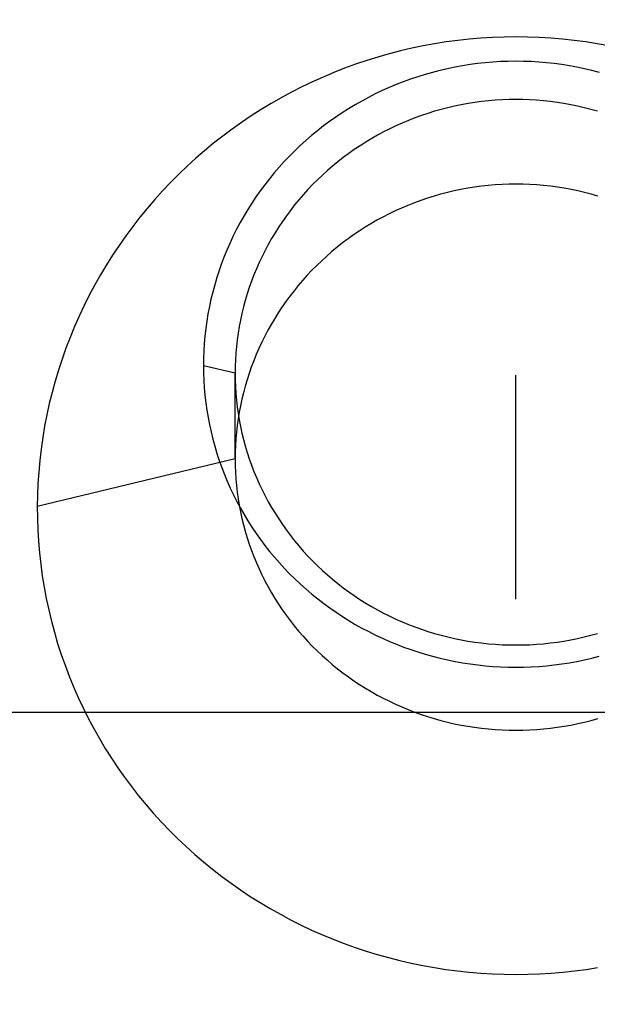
# Model space of a CAD drawing. Extents: x -5 to 5, y -2 to 2.
# Tile 20 of 59: x -0.222 to 0.036, y -1.431 to -0.991. Entities that reach past the tile are written whole.
import ezdxf

# ---------------------------------------------------------------- set-up
doc = ezdxf.new("R2010")
doc.units = 0
doc.linetypes.add('DASHDOT', pattern=[1, 0.5, -0.25, 0, -0.25])

msp = doc.modelspace()

# ---------------------------------------------------------------- linework, layer by layer
at = {"layer": 'center lines', "color": 4, "linetype": 'DASHDOT'}
msp.add_line((0, -2), (0, 2), dxfattribs=at)
at = {"layer": 'solid extract', "color": 5, "linetype": 'CONTINUOUS'}
for p, q in [((-0.041471, -1.002847, -2.871298), (-0.046583, -1.003911, -2.871516)), ((-0.036339, -1.001906, -2.871106), (-0.041471, -1.002847, -2.871298)), ((-0.031194, -1.001092, -2.87094), (-0.036339, -1.001906, -2.871106)), ((-0.026023, -1.000401, -2.870798), (-0.031194, -1.001092, -2.87094)), ((-0.020835, -0.999835, -2.870683), (-0.026023, -1.000401, -2.870798)), ((-0.015643, -0.999395, -2.870593), (-0.020835, -0.999835, -2.870683)), ((-0.010431, -0.99908, -2.870529), (-0.015643, -0.999395, -2.870593)), ((-0.005224, -0.998892, -2.87049), (-0.010431, -0.99908, -2.870529)), ((-0.000019, -0.998828, -2.870478), (-0.005224, -0.998892, -2.87049)), ((0.005192, -0.998891, -2.87049), (-0.000019, -0.998828, -2.870478)), ((0.01041, -0.999079, -2.870529), (0.005192, -0.998891, -2.87049)), ((0.015611, -0.999393, -2.870593), (0.01041, -0.999079, -2.870529)), ((0.020812, -0.999833, -2.870682), (0.015611, -0.999393, -2.870593)), ((0.025998, -1.000398, -2.870798), (0.020812, -0.999833, -2.870682)), ((0.031161, -1.001087, -2.870939), (0.025998, -1.000398, -2.870798)), ((0.036315, -1.001903, -2.871105), (0.031161, -1.001087, -2.870939)), ((0.041451, -1.002843, -2.871298), (0.036315, -1.001903, -2.871105)), ((-0.056708, -1.006404, -2.872028), (-0.061717, -1.007832, -2.872322)), ((-0.051665, -1.005097, -2.87176), (-0.056708, -1.006404, -2.872028)), ((-0.046583, -1.003911, -2.871516), (-0.051665, -1.005097, -2.87176)), ((-0.071643, -1.011055, -2.872986), (-0.076544, -1.012845, -2.873356)), ((-0.066698, -1.009383, -2.872641), (-0.071643, -1.011055, -2.872986)), ((-0.061717, -1.007832, -2.872322), (-0.066698, -1.009383, -2.872641)), ((-0.020515, -1.011189, -3.128576), (-0.023901, -1.011722, -3.128692)), ((-0.017116, -1.010738, -3.128477), (-0.020515, -1.011189, -3.128576)), ((-0.0137, -1.010367, -3.128397), (-0.017116, -1.010738, -3.128477)), ((-0.010284, -1.01008, -3.128334), (-0.0137, -1.010367, -3.128397)), ((-0.006855, -1.009874, -3.128289), (-0.010284, -1.01008, -3.128334)), ((-0.003424, -1.00975, -3.128263), (-0.006855, -1.009874, -3.128289)), ((0, -1.009709, -3.128254), (-0.003424, -1.00975, -3.128263)), ((0.003425, -1.00975, -3.128263), (0, -1.009709, -3.128254)), ((0.006851, -1.009873, -3.128289), (0.003425, -1.00975, -3.128263)), ((0.010272, -1.010079, -3.128334), (0.006851, -1.009873, -3.128289)), ((0.013689, -1.010366, -3.128397), (0.010272, -1.010079, -3.128334)), ((0.017097, -1.010735, -3.128477), (0.013689, -1.010366, -3.128397)), ((0.020502, -1.011187, -3.128575), (0.017097, -1.010735, -3.128477)), ((0.023889, -1.01172, -3.128691), (0.020502, -1.011187, -3.128575)), ((-0.081391, -1.014749, -2.87375), (-0.08619, -1.016771, -2.87417)), ((-0.076544, -1.012845, -2.873356), (-0.081391, -1.014749, -2.87375)), ((-0.040588, -1.015597, -3.129538), (-0.043862, -1.016612, -3.129761)), ((-0.037295, -1.014663, -3.129334), (-0.040588, -1.015597, -3.129538)), ((-0.033981, -1.013809, -3.129147), (-0.037295, -1.014663, -3.129334)), ((-0.03064, -1.013033, -3.128978), (-0.033981, -1.013809, -3.129147)), ((-0.027278, -1.012337, -3.128826), (-0.03064, -1.013033, -3.128978)), ((-0.023901, -1.011722, -3.128692), (-0.027278, -1.012337, -3.128826)), ((0.027264, -1.012334, -3.128825), (0.023889, -1.01172, -3.128691)), ((0.030624, -1.013029, -3.128977), (0.027264, -1.012334, -3.128825)), ((0.033959, -1.013803, -3.129146), (0.030624, -1.013029, -3.128977)), ((0.037278, -1.014659, -3.129333), (0.033959, -1.013803, -3.129146)), ((-0.090946, -1.018911, -2.874615), (-0.095652, -1.021167, -2.875085)), ((-0.08619, -1.016771, -2.87417), (-0.090946, -1.018911, -2.874615)), ((-0.05351, -1.020117, -3.13053), (-0.056661, -1.021438, -3.130821)), ((-0.050329, -1.018874, -3.130257), (-0.05351, -1.020117, -3.13053)), ((-0.047111, -1.017704, -3.13), (-0.050329, -1.018874, -3.130257)), ((-0.043862, -1.016612, -3.129761), (-0.047111, -1.017704, -3.13)), ((-0.100298, -1.023534, -2.875579), (-0.104877, -1.026007, -2.876097)), ((-0.095652, -1.021167, -2.875085), (-0.100298, -1.023534, -2.875579)), ((-0.062868, -1.024308, -3.131454), (-0.065914, -1.025853, -3.131795)), ((-0.059782, -1.022836, -3.131129), (-0.062868, -1.024308, -3.131454)), ((-0.056661, -1.021438, -3.130821), (-0.059782, -1.022836, -3.131129)), ((-0.109395, -1.028593, -2.87664), (-0.113857, -1.031292, -2.877208)), ((-0.104877, -1.026007, -2.876097), (-0.109395, -1.028593, -2.87664)), ((-0.071875, -1.029153, -3.132526), (-0.074797, -1.030913, -3.132917)), ((-0.068915, -1.027467, -3.132152), (-0.071875, -1.029153, -3.132526)), ((-0.065914, -1.025853, -3.131795), (-0.068915, -1.027467, -3.132152)), ((-0.024456, -1.029142, -3.118355), (-0.027471, -1.029765, -3.11849)), ((-0.021428, -1.02859, -3.118235), (-0.024456, -1.029142, -3.118355)), ((-0.018393, -1.028113, -3.118132), (-0.021428, -1.02859, -3.118235)), ((-0.015345, -1.027708, -3.118044), (-0.018393, -1.028113, -3.118132)), ((-0.012282, -1.027376, -3.117972), (-0.015345, -1.027708, -3.118044)), ((-0.00922, -1.027119, -3.117916), (-0.012282, -1.027376, -3.117972)), ((-0.006145, -1.026934, -3.117876), (-0.00922, -1.027119, -3.117916)), ((-0.00307, -1.026824, -3.117852), (-0.006145, -1.026934, -3.117876)), ((0, -1.026787, -3.117844), (-0.00307, -1.026824, -3.117852)), ((0.00307, -1.026824, -3.117852), (0, -1.026787, -3.117844)), ((0.006142, -1.026934, -3.117876), (0.00307, -1.026824, -3.117852)), ((0.009209, -1.027118, -3.117916), (0.006142, -1.026934, -3.117876)), ((0.012272, -1.027375, -3.117972), (0.009209, -1.027118, -3.117916)), ((0.015328, -1.027706, -3.118043), (0.012272, -1.027375, -3.117972)), ((0.018381, -1.028111, -3.118131), (0.015328, -1.027706, -3.118043)), ((0.021417, -1.028588, -3.118235), (0.018381, -1.028111, -3.118131)), ((0.024444, -1.029139, -3.118354), (0.021417, -1.028588, -3.118235)), ((0.027457, -1.029762, -3.118489), (0.024444, -1.029139, -3.118354)), ((-0.113857, -1.031292, -2.877208), (-0.118253, -1.034098, -2.8778)), ((-0.077674, -1.032742, -3.133324), (-0.080503, -1.034638, -3.133747)), ((-0.074797, -1.030913, -3.132917), (-0.077674, -1.032742, -3.133324)), ((-0.03933, -1.032972, -3.119188), (-0.042245, -1.033952, -3.119402)), ((-0.036393, -1.032063, -3.11899), (-0.03933, -1.032972, -3.119188)), ((-0.03344, -1.031226, -3.118808), (-0.036393, -1.032063, -3.11899)), ((-0.030468, -1.03046, -3.118641), (-0.03344, -1.031226, -3.118808)), ((-0.027471, -1.029765, -3.11849), (-0.030468, -1.03046, -3.118641)), ((0.030447, -1.030455, -3.11864), (0.027457, -1.029762, -3.118489)), ((0.033424, -1.031222, -3.118807), (0.030447, -1.030455, -3.11864)), ((0.036384, -1.032061, -3.118989), (0.033424, -1.031222, -3.118807)), ((-0.122576, -1.037007, -2.878416), (-0.126818, -1.040014, -2.879055)), ((-0.118253, -1.034098, -2.8778), (-0.122576, -1.037007, -2.878416)), ((-0.083277, -1.036596, -3.134184), (-0.086003, -1.038623, -3.134638)), ((-0.080503, -1.034638, -3.133747), (-0.083277, -1.036596, -3.134184)), ((-0.050813, -1.0373, -3.120134), (-0.053614, -1.038553, -3.120409)), ((-0.047986, -1.036115, -3.119874), (-0.050813, -1.0373, -3.120134)), ((-0.045132, -1.035, -3.119631), (-0.047986, -1.036115, -3.119874)), ((-0.042245, -1.033952, -3.119402), (-0.045132, -1.035, -3.119631)), ((-0.126818, -1.040014, -2.879055), (-0.130989, -1.043126, -2.879718)), ((-0.088681, -1.040717, -3.135108), (-0.091306, -1.042874, -3.135593)), ((-0.086003, -1.038623, -3.134638), (-0.088681, -1.040717, -3.135108)), ((-0.059119, -1.041259, -3.121003), (-0.061813, -1.042707, -3.121322)), ((-0.056385, -1.039874, -3.120699), (-0.059119, -1.041259, -3.121003)), ((-0.053614, -1.038553, -3.120409), (-0.056385, -1.039874, -3.120699)), ((-0.135088, -1.046343, -2.880405), (-0.139109, -1.049658, -2.881116)), ((-0.130989, -1.043126, -2.879718), (-0.135088, -1.046343, -2.880405)), ((-0.093874, -1.045092, -3.136092), (-0.096381, -1.047365, -3.136606)), ((-0.091306, -1.042874, -3.135593), (-0.093874, -1.045092, -3.136092)), ((-0.067095, -1.045799, -3.122005), (-0.069679, -1.047441, -3.122369)), ((-0.064471, -1.04422, -3.121656), (-0.067095, -1.045799, -3.122005)), ((-0.061813, -1.042707, -3.121322), (-0.064471, -1.04422, -3.121656)), ((-0.139109, -1.049658, -2.881116), (-0.143043, -1.053067, -2.881849)), ((-0.098831, -1.0497, -3.137134), (-0.101225, -1.052096, -3.137678)), ((-0.096381, -1.047365, -3.136606), (-0.098831, -1.0497, -3.137134)), ((-0.074713, -1.050901, -3.123137), (-0.077162, -1.05272, -3.123542)), ((-0.07222, -1.049142, -3.122746), (-0.074713, -1.050901, -3.123137)), ((-0.069679, -1.047441, -3.122369), (-0.07222, -1.049142, -3.122746)), ((-0.143043, -1.053067, -2.881849), (-0.146886, -1.056563, -2.882603)), ((-0.10356, -1.054549, -3.138235), (-0.105829, -1.057054, -3.138807)), ((-0.101225, -1.052096, -3.137678), (-0.10356, -1.054549, -3.138235)), ((-0.079569, -1.0546, -3.123962), (-0.081929, -1.056538, -3.124396)), ((-0.077162, -1.05272, -3.123542), (-0.079569, -1.0546, -3.123962)), ((-0.146886, -1.056563, -2.882603), (-0.150645, -1.060156, -2.883381)), ((-0.108031, -1.059607, -3.13939), (-0.110169, -1.062214, -3.139988)), ((-0.105829, -1.057054, -3.138807), (-0.108031, -1.059607, -3.13939)), ((-0.084238, -1.05853, -3.124842), (-0.086492, -1.060572, -3.125301)), ((-0.081929, -1.056538, -3.124396), (-0.084238, -1.05853, -3.124842)), ((-0.154321, -1.063843, -2.884183), (-0.157905, -1.067619, -2.885007)), ((-0.150645, -1.060156, -2.883381), (-0.154321, -1.063843, -2.884183)), ((-0.110169, -1.062214, -3.139988), (-0.112243, -1.064876, -3.140599)), ((-0.088696, -1.06267, -3.125774), (-0.090849, -1.064823, -3.12626)), ((-0.086492, -1.060572, -3.125301), (-0.088696, -1.06267, -3.125774)), ((-0.157905, -1.067619, -2.885007), (-0.161392, -1.071476, -2.885851)), ((-0.114251, -1.067586, -3.141223), (-0.116189, -1.07034, -3.141859)), ((-0.112243, -1.064876, -3.140599), (-0.114251, -1.067586, -3.141223)), ((-0.092949, -1.067027, -3.126758), (-0.094992, -1.069278, -3.127269)), ((-0.090849, -1.064823, -3.12626), (-0.092949, -1.067027, -3.126758)), ((-0.030664, -1.068324, -2.977525), (-0.033654, -1.069102, -2.97768)), ((-0.027651, -1.067616, -2.977385), (-0.030664, -1.068324, -2.977525)), ((-0.024619, -1.066982, -2.977259), (-0.027651, -1.067616, -2.977385)), ((-0.021574, -1.066421, -2.977148), (-0.024619, -1.066982, -2.977259)), ((-0.018522, -1.065935, -2.977052), (-0.021574, -1.066421, -2.977148)), ((-0.015452, -1.065523, -2.97697), (-0.018522, -1.065935, -2.977052)), ((-0.012372, -1.065185, -2.976904), (-0.015452, -1.065523, -2.97697)), ((-0.009289, -1.064922, -2.976852), (-0.012372, -1.065185, -2.976904)), ((-0.006195, -1.064734, -2.976815), (-0.009289, -1.064922, -2.976852)), ((-0.003102, -1.064621, -2.976792), (-0.006195, -1.064734, -2.976815)), ((-0.000011, -1.064584, -2.976785), (-0.003102, -1.064621, -2.976792)), ((0.003084, -1.064621, -2.976792), (-0.000011, -1.064584, -2.976785)), ((0.006182, -1.064733, -2.976814), (0.003084, -1.064621, -2.976792)), ((0.009271, -1.064921, -2.976851), (0.006182, -1.064733, -2.976814)), ((0.012359, -1.065183, -2.976903), (0.009271, -1.064921, -2.976851)), ((0.015437, -1.065521, -2.97697), (0.012359, -1.065183, -2.976903)), ((0.018502, -1.065932, -2.977051), (0.015437, -1.065521, -2.97697)), ((0.02156, -1.066419, -2.977148), (0.018502, -1.065932, -2.977051)), ((0.024608, -1.066979, -2.977259), (0.02156, -1.066419, -2.977148)), ((0.027638, -1.067613, -2.977384), (0.024608, -1.066979, -2.977259)), ((0.030646, -1.068319, -2.977524), (0.027638, -1.067613, -2.977384)), ((0.033635, -1.069097, -2.977679), (0.030646, -1.068319, -2.977524)), ((-0.161392, -1.071476, -2.885851), (-0.164776, -1.07541, -2.886716)), ((-0.118052, -1.073134, -3.142506), (-0.119846, -1.075974, -3.143166)), ((-0.116189, -1.07034, -3.141859), (-0.118052, -1.073134, -3.142506)), ((-0.096973, -1.071574, -3.127791), (-0.098898, -1.073918, -3.128326)), ((-0.094992, -1.069278, -3.127269), (-0.096973, -1.071574, -3.127791)), ((-0.045398, -1.072938, -2.978446), (-0.048265, -1.07407, -2.978673)), ((-0.042499, -1.071873, -2.978233), (-0.045398, -1.072938, -2.978446)), ((-0.039571, -1.070877, -2.978034), (-0.042499, -1.071873, -2.978233)), ((-0.036621, -1.069953, -2.977849), (-0.039571, -1.070877, -2.978034)), ((-0.033654, -1.069102, -2.97768), (-0.036621, -1.069953, -2.977849)), ((0.036608, -1.06995, -2.977849), (0.033635, -1.069097, -2.977679)), ((-0.164776, -1.07541, -2.886716), (-0.168067, -1.07943, -2.887603)), ((-0.119846, -1.075974, -3.143166), (-0.12157, -1.07886, -3.143838)), ((-0.100766, -1.076311, -3.128873), (-0.102574, -1.078749, -3.129432)), ((-0.098898, -1.073918, -3.128326), (-0.100766, -1.076311, -3.128873)), ((-0.053911, -1.076544, -2.97917), (-0.056689, -1.077883, -2.979441)), ((-0.051101, -1.075272, -2.978914), (-0.053911, -1.076544, -2.97917)), ((-0.048265, -1.07407, -2.978673), (-0.051101, -1.075272, -2.978914)), ((-0.168067, -1.07943, -2.887603), (-0.171262, -1.083534, -2.888512)), ((-0.123222, -1.081786, -3.144522), (-0.124798, -1.084748, -3.145215)), ((-0.12157, -1.07886, -3.143838), (-0.123222, -1.081786, -3.144522)), ((-0.104319, -1.081226, -3.130001), (-0.105998, -1.083739, -3.130581)), ((-0.102574, -1.078749, -3.129432), (-0.104319, -1.081226, -3.130001)), ((-0.06213, -1.080755, -2.980023), (-0.064793, -1.082288, -2.980334)), ((-0.05943, -1.079288, -2.979725), (-0.06213, -1.080755, -2.980023)), ((-0.056689, -1.077883, -2.979441), (-0.05943, -1.079288, -2.979725)), ((-0.171262, -1.083534, -2.888512), (-0.174355, -1.087713, -2.889442)), ((-0.124798, -1.084748, -3.145215), (-0.126296, -1.08774, -3.145918)), ((-0.107614, -1.086295, -3.131172), (-0.109168, -1.088892, -3.131774)), ((-0.105998, -1.083739, -3.130581), (-0.107614, -1.086295, -3.131172)), ((-0.070006, -1.085547, -2.981), (-0.072548, -1.087268, -2.981353)), ((-0.06742, -1.083886, -2.98066), (-0.070006, -1.085547, -2.981)), ((-0.064793, -1.082288, -2.980334), (-0.06742, -1.083886, -2.98066)), ((-0.174355, -1.087713, -2.889442), (-0.17734, -1.091962, -2.890391)), ((-0.127719, -1.09077, -3.146632), (-0.129067, -1.093836, -3.147357)), ((-0.126296, -1.08774, -3.145918), (-0.127719, -1.09077, -3.146632)), ((-0.109168, -1.088892, -3.131774), (-0.110657, -1.091525, -3.132386)), ((-0.075041, -1.089046, -2.981719), (-0.077489, -1.090885, -2.982099)), ((-0.072548, -1.087268, -2.981353), (-0.075041, -1.089046, -2.981719)), ((-0.17734, -1.091962, -2.890391), (-0.180215, -1.096274, -2.891358)), ((-0.129067, -1.093836, -3.147357), (-0.130338, -1.096934, -3.148091)), ((-0.112078, -1.094191, -3.133007), (-0.113429, -1.096884, -3.133637)), ((-0.110657, -1.091525, -3.132386), (-0.112078, -1.094191, -3.133007)), ((-0.08225, -1.094739, -2.982899), (-0.084554, -1.096748, -2.983318)), ((-0.079894, -1.092783, -2.982492), (-0.08225, -1.094739, -2.982899)), ((-0.077489, -1.090885, -2.982099), (-0.079894, -1.092783, -2.982492)), ((-0.180215, -1.096274, -2.891358), (-0.182985, -1.100661, -2.892346)), ((-0.130338, -1.096934, -3.148091), (-0.131529, -1.100058, -3.148833)), ((-0.114713, -1.099612, -3.134277), (-0.115929, -1.102373, -3.134926)), ((-0.113429, -1.096884, -3.133637), (-0.114713, -1.099612, -3.134277)), ((-0.086803, -1.098808, -2.983749), (-0.089, -1.100922, -2.984193)), ((-0.084554, -1.096748, -2.983318), (-0.086803, -1.098808, -2.983749)), ((-0.182985, -1.100661, -2.892346), (-0.18565, -1.105119, -2.893354)), ((-0.132639, -1.103202, -3.149583), (-0.13367, -1.106376, -3.150342)), ((-0.131529, -1.100058, -3.148833), (-0.132639, -1.103202, -3.149583)), ((-0.115929, -1.102373, -3.134926), (-0.117076, -1.105163, -3.135584)), ((-0.091147, -1.103091, -2.98465), (-0.093239, -1.10531, -2.98512)), ((-0.089, -1.100922, -2.984193), (-0.091147, -1.103091, -2.98465)), ((-0.18565, -1.105119, -2.893354), (-0.188203, -1.10964, -2.894381)), ((-0.13367, -1.106376, -3.150342), (-0.134622, -1.109577, -3.15111)), ((-0.118152, -1.107976, -3.13625), (-0.119154, -1.110809, -3.136922)), ((-0.117076, -1.105163, -3.135584), (-0.118152, -1.107976, -3.13625)), ((-0.095272, -1.107575, -2.985601), (-0.097243, -1.109883, -2.986093)), ((-0.093239, -1.10531, -2.98512), (-0.095272, -1.107575, -2.985601)), ((-0.188203, -1.10964, -2.894381), (-0.190641, -1.114215, -2.895424)), ((-0.135493, -1.1128, -3.151885), (-0.136281, -1.116038, -3.152667)), ((-0.134622, -1.109577, -3.15111), (-0.135493, -1.1128, -3.151885)), ((-0.119154, -1.110809, -3.136922), (-0.120085, -1.113668, -3.137603)), ((-0.099158, -1.11224, -2.986598), (-0.101015, -1.114644, -2.987115)), ((-0.097243, -1.109883, -2.986093), (-0.099158, -1.11224, -2.986598)), ((-0.190641, -1.114215, -2.895424), (-0.19296, -1.11884, -2.896484)), ((-0.136281, -1.116038, -3.152667), (-0.136987, -1.119288, -3.153454)), ((-0.120945, -1.116552, -3.138291), (-0.121733, -1.119455, -3.138987)), ((-0.120085, -1.113668, -3.137603), (-0.120945, -1.116552, -3.138291)), ((-0.102812, -1.117091, -2.987643), (-0.104544, -1.119576, -2.988182)), ((-0.101015, -1.114644, -2.987115), (-0.102812, -1.117091, -2.987643)), ((-0.19296, -1.11884, -2.896484), (-0.195167, -1.123529, -2.897563)), ((-0.136987, -1.119288, -3.153454), (-0.13761, -1.122558, -3.154248)), ((-0.121733, -1.119455, -3.138987), (-0.122446, -1.122373, -3.139688)), ((-0.104544, -1.119576, -2.988182), (-0.10621, -1.122096, -2.988731)), ((-0.195167, -1.123529, -2.897563), (-0.197259, -1.128274, -2.898659)), ((-0.138151, -1.125845, -3.155048), (-0.138609, -1.129144, -3.155854)), ((-0.13761, -1.122558, -3.154248), (-0.138151, -1.125845, -3.155048)), ((-0.123084, -1.125302, -3.140394), (-0.123649, -1.128249, -3.141106)), ((-0.122446, -1.122373, -3.139688), (-0.123084, -1.125302, -3.140394)), ((-0.107815, -1.124659, -2.989292), (-0.109356, -1.127261, -2.989863)), ((-0.10621, -1.122096, -2.988731), (-0.107815, -1.124659, -2.989292)), ((-0.197259, -1.128274, -2.898659), (-0.199233, -1.133067, -2.899772)), ((-0.138609, -1.129144, -3.155854), (-0.138984, -1.132449, -3.156664)), ((-0.123649, -1.128249, -3.141106), (-0.124139, -1.131212, -3.141825)), ((-0.110832, -1.129897, -2.990445), (-0.112239, -1.132564, -2.991035)), ((-0.109356, -1.127261, -2.989863), (-0.110832, -1.129897, -2.990445)), ((-0.199233, -1.133067, -2.899772), (-0.201084, -1.137899, -2.900899)), ((-0.138984, -1.132449, -3.156664), (-0.139274, -1.135754, -3.157477)), ((-0.124555, -1.134185, -3.142548), (-0.124896, -1.137164, -3.143275)), ((-0.124139, -1.131212, -3.141825), (-0.124555, -1.134185, -3.142548)), ((-0.112239, -1.132564, -2.991035), (-0.113577, -1.135258, -2.991635)), ((-0.201084, -1.137899, -2.900899), (-0.202812, -1.142768, -2.902039)), ((-0.139479, -1.139068, -3.158294), (-0.139602, -1.142385, -3.159115)), ((-0.139274, -1.135754, -3.157477), (-0.139479, -1.139068, -3.158294)), ((-0.124896, -1.137164, -3.143275), (-0.12516, -1.140144, -3.144005)), ((-0.114848, -1.137986, -2.992245), (-0.116052, -1.140746, -2.992865)), ((-0.113577, -1.135258, -2.991635), (-0.114848, -1.137986, -2.992245)), ((-0.202812, -1.142768, -2.902039), (-0.20442, -1.147686, -2.903197)), ((-0.139602, -1.142385, -3.159115), (-0.139642, -1.145701, -3.159938)), ((-0.125349, -1.143131, -3.144739), (-0.125462, -1.146122, -3.145476)), ((-0.12516, -1.140144, -3.144005), (-0.125349, -1.143131, -3.144739)), ((-0.117186, -1.143532, -2.993494), (-0.118249, -1.146339, -2.99413)), ((-0.116052, -1.140746, -2.992865), (-0.117186, -1.143532, -2.993494)), ((-0.20442, -1.147686, -2.903197), (-0.205907, -1.152645, -2.904369)), ((-0.139642, -1.145701, -3.159938), (-0.139597, -1.149014, -3.160763)), ((-0.1255, -1.149112, -3.146213), (-0.139642, -1.145701, -3.159938)), ((-0.125462, -1.146122, -3.145476), (-0.1255, -1.149112, -3.146213)), ((-0.118249, -1.146339, -2.99413), (-0.119239, -1.149165, -2.994773)), ((-0.139597, -1.149014, -3.160763), (-0.139467, -1.15233, -3.161591)), ((-0.139467, -1.15233, -3.161591), (-0.139255, -1.155643, -3.16242)), ((-0.1255, -1.187287, -3.003746), (-0.1255, -1.149112, -3.146213)), ((-0.1255, -1.149112, -3.146213), (-0.125462, -1.152099, -3.146954)), ((-0.125462, -1.152099, -3.146954), (-0.125348, -1.155089, -3.147697)), ((-0.120159, -1.152018, -2.995426), (-0.121009, -1.154894, -2.996087)), ((-0.119239, -1.149165, -2.994773), (-0.120159, -1.152018, -2.995426)), ((-0.205907, -1.152645, -2.904369), (-0.207269, -1.157637, -2.905554)), ((-0.139255, -1.155643, -3.16242), (-0.138958, -1.158947, -3.16325)), ((-0.125348, -1.155089, -3.147697), (-0.125159, -1.158077, -3.148442)), ((-0.121009, -1.154894, -2.996087), (-0.121786, -1.157787, -2.996755)), ((-0.207269, -1.157637, -2.905554), (-0.208504, -1.162652, -2.90675)), ((-0.138958, -1.158947, -3.16325), (-0.138579, -1.162237, -3.164079)), ((-0.125159, -1.158077, -3.148442), (-0.124895, -1.161057, -3.149187)), ((-0.124895, -1.161057, -3.149187), (-0.124556, -1.164024, -3.149932)), ((-0.12249, -1.160692, -2.997429), (-0.123119, -1.163609, -2.998109)), ((-0.121786, -1.157787, -2.996755), (-0.12249, -1.160692, -2.997429)), ((-0.208504, -1.162652, -2.90675), (-0.209612, -1.16769, -2.907958)), ((-0.138579, -1.162237, -3.164079), (-0.138116, -1.165517, -3.164908)), ((-0.138116, -1.165517, -3.164908), (-0.137569, -1.16879, -3.165738)), ((-0.124556, -1.164024, -3.149932), (-0.124141, -1.166981, -3.150676)), ((-0.123119, -1.163609, -2.998109), (-0.123676, -1.166545, -2.998796)), ((-0.209612, -1.16769, -2.907958), (-0.210595, -1.172762, -2.909179)), ((-0.137569, -1.16879, -3.165738), (-0.13694, -1.17205, -3.166567)), ((-0.12416, -1.169493, -2.99949), (-0.12457, -1.172451, -3.000189)), ((-0.123676, -1.166545, -2.998796), (-0.12416, -1.169493, -2.99949)), ((-0.124141, -1.166981, -3.150676), (-0.123651, -1.169933, -3.151421)), ((-0.123651, -1.169933, -3.151421), (-0.123086, -1.172873, -3.152165)), ((-0.210595, -1.172762, -2.909179), (-0.211452, -1.177859, -2.910411)), ((-0.13694, -1.17205, -3.166567), (-0.136229, -1.175292, -3.167393)), ((-0.12457, -1.172451, -3.000189), (-0.124905, -1.175411, -3.000892)), ((-0.123086, -1.172873, -3.152165), (-0.122448, -1.175796, -3.152907)), ((-0.211452, -1.177859, -2.910411), (-0.212181, -1.182973, -2.911654)), ((-0.136229, -1.175292, -3.167393), (-0.135437, -1.178509, -3.168216)), ((-0.135437, -1.178509, -3.168216), (-0.134563, -1.181707, -3.169037)), ((-0.125165, -1.178373, -3.001602), (-0.125351, -1.181341, -3.00232)), ((-0.124905, -1.175411, -3.000892), (-0.125165, -1.178373, -3.001602)), ((-0.122448, -1.175796, -3.152907), (-0.121737, -1.178698, -3.153646)), ((-0.121737, -1.178698, -3.153646), (-0.120952, -1.181582, -3.154383)), ((-0.212181, -1.182973, -2.911654), (-0.21278, -1.188094, -2.912903)), ((-0.134563, -1.181707, -3.169037), (-0.133607, -1.184888, -3.169855)), ((-0.125351, -1.181341, -3.00232), (-0.125463, -1.184313, -3.003037)), ((-0.120952, -1.181582, -3.154383), (-0.120093, -1.184451, -3.155118)), ((-0.1255, -1.187287, -3.003746), (-0.213888, -1.208653, -2.917979)), ((-0.133607, -1.184888, -3.169855), (-0.13257, -1.188047, -3.17067)), ((-0.125463, -1.184313, -3.003037), (-0.1255, -1.187287, -3.003746)), ((-0.1255, -1.187287, -3.003746), (-0.125462, -1.19027, -3.004471)), ((-0.120093, -1.184451, -3.155118), (-0.119161, -1.187299, -3.155849)), ((-0.119161, -1.187299, -3.155849), (-0.118158, -1.190122, -3.156577)), ((-0.21278, -1.188094, -2.912903), (-0.213253, -1.193221, -2.914161)), ((-0.13257, -1.188047, -3.17067), (-0.131454, -1.191178, -3.171479)), ((-0.131454, -1.191178, -3.171479), (-0.130262, -1.194275, -3.172283)), ((-0.125462, -1.19027, -3.004471), (-0.125349, -1.193257, -3.005201)), ((-0.118158, -1.190122, -3.156577), (-0.117086, -1.192915, -3.157298)), ((-0.213253, -1.193221, -2.914161), (-0.213601, -1.198362, -2.915427)), ((-0.130262, -1.194275, -3.172283), (-0.12899, -1.197343, -3.173081)), ((-0.125349, -1.193257, -3.005201), (-0.125161, -1.19624, -3.005933)), ((-0.125161, -1.19624, -3.005933), (-0.124898, -1.199215, -3.006666)), ((-0.117086, -1.192915, -3.157298), (-0.115942, -1.195682, -3.158015)), ((-0.115942, -1.195682, -3.158015), (-0.114727, -1.198425, -3.158727)), ((-0.213601, -1.198362, -2.915427), (-0.213815, -1.203508, -2.9167)), ((-0.12899, -1.197343, -3.173081), (-0.127639, -1.200385, -3.173875)), ((-0.127639, -1.200385, -3.173875), (-0.12621, -1.203395, -3.174662)), ((-0.124898, -1.199215, -3.006666), (-0.12456, -1.202176, -3.007399)), ((-0.114727, -1.198425, -3.158727), (-0.113442, -1.201139, -3.159434)), ((-0.213815, -1.203508, -2.9167), (-0.213888, -1.208653, -2.917979)), ((-0.12621, -1.203395, -3.174662), (-0.124706, -1.206369, -3.175441)), ((-0.12456, -1.202176, -3.007399), (-0.124148, -1.205129, -3.008134)), ((-0.124148, -1.205129, -3.008134), (-0.12366, -1.208075, -3.00887)), ((-0.113442, -1.201139, -3.159434), (-0.11209, -1.203819, -3.160134)), ((-0.11209, -1.203819, -3.160134), (-0.110672, -1.206461, -3.160826)), ((-0.213888, -1.208653, -2.917979), (-0.213842, -1.213821, -2.919269)), ((-0.124706, -1.206369, -3.175441), (-0.123131, -1.209299, -3.176212)), ((-0.12366, -1.208075, -3.00887), (-0.123098, -1.211009, -3.009606)), ((-0.123131, -1.209299, -3.176212), (-0.12148, -1.212192, -3.176975)), ((-0.110672, -1.206461, -3.160826), (-0.109187, -1.209069, -3.16151)), ((-0.109187, -1.209069, -3.16151), (-0.107634, -1.211645, -3.162188)), ((-0.213842, -1.213821, -2.919269), (-0.213664, -1.218995, -2.920567)), ((-0.123098, -1.211009, -3.009606), (-0.122464, -1.213926, -3.010341)), ((-0.122464, -1.213926, -3.010341), (-0.121756, -1.21682, -3.011074)), ((-0.12148, -1.212192, -3.176975), (-0.119753, -1.21505, -3.17773)), ((-0.107634, -1.211645, -3.162188), (-0.106015, -1.214185, -3.162858)), ((-0.121756, -1.21682, -3.011074), (-0.120975, -1.219699, -3.011806)), ((-0.119753, -1.21505, -3.17773), (-0.117954, -1.217867, -3.178476)), ((-0.117954, -1.217867, -3.178476), (-0.116085, -1.220638, -3.179212)), ((-0.106015, -1.214185, -3.162858), (-0.104334, -1.216682, -3.163519)), ((-0.104334, -1.216682, -3.163519), (-0.102593, -1.219135, -3.164169)), ((-0.213664, -1.218995, -2.920567), (-0.213357, -1.224164, -2.921869)), ((-0.120975, -1.219699, -3.011806), (-0.12012, -1.222562, -3.012537)), ((-0.12012, -1.222562, -3.012537), (-0.119193, -1.225404, -3.013266)), ((-0.116085, -1.220638, -3.179212), (-0.11415, -1.223359, -3.179936)), ((-0.102593, -1.219135, -3.164169), (-0.100789, -1.221545, -3.16481)), ((-0.100789, -1.221545, -3.16481), (-0.098922, -1.223916, -3.165441)), ((-0.213357, -1.224164, -2.921869), (-0.21292, -1.229319, -2.923174)), ((-0.119193, -1.225404, -3.013266), (-0.118196, -1.228219, -3.013991)), ((-0.11415, -1.223359, -3.179936), (-0.112144, -1.226033, -3.18065)), ((-0.112144, -1.226033, -3.18065), (-0.110068, -1.228664, -3.181354)), ((-0.098922, -1.223916, -3.165441), (-0.096994, -1.226242, -3.166062)), ((-0.096994, -1.226242, -3.166062), (-0.095009, -1.22852, -3.166672)), ((-0.21292, -1.229319, -2.923174), (-0.212353, -1.23445, -2.924478)), ((-0.118196, -1.228219, -3.013991), (-0.117129, -1.231005, -3.014711)), ((-0.117129, -1.231005, -3.014711), (-0.115991, -1.233767, -3.015429)), ((-0.110068, -1.228664, -3.181354), (-0.107925, -1.231245, -3.182046)), ((-0.107925, -1.231245, -3.182046), (-0.105718, -1.233774, -3.182725)), ((-0.095009, -1.22852, -3.166672), (-0.092971, -1.230746, -3.167269)), ((-0.092971, -1.230746, -3.167269), (-0.090875, -1.232923, -3.167854)), ((-0.212353, -1.23445, -2.924478), (-0.211656, -1.239567, -2.925785)), ((-0.115991, -1.233767, -3.015429), (-0.114781, -1.236504, -3.016143)), ((-0.105718, -1.233774, -3.182725), (-0.103452, -1.236244, -3.18339)), ((-0.090875, -1.232923, -3.167854), (-0.088721, -1.235053, -3.168427)), ((-0.088721, -1.235053, -3.168427), (-0.086513, -1.237132, -3.168988)), ((-0.211656, -1.239567, -2.925785), (-0.210829, -1.244673, -2.927094)), ((-0.114781, -1.236504, -3.016143), (-0.113502, -1.239212, -3.016851)), ((-0.113502, -1.239212, -3.016851), (-0.112157, -1.241886, -3.017554)), ((-0.103452, -1.236244, -3.18339), (-0.101122, -1.238661, -3.184042)), ((-0.101122, -1.238661, -3.184042), (-0.098728, -1.241025, -3.184682)), ((-0.086513, -1.237132, -3.168988), (-0.084255, -1.239157, -3.169536)), ((-0.084255, -1.239157, -3.169536), (-0.08195, -1.241123, -3.170068)), ((-0.210829, -1.244673, -2.927094), (-0.209873, -1.249757, -2.928404)), ((-0.112157, -1.241886, -3.017554), (-0.110746, -1.244522, -3.01825)), ((-0.110746, -1.244522, -3.01825), (-0.109266, -1.247127, -3.018939)), ((-0.098728, -1.241025, -3.184682), (-0.096273, -1.243333, -3.185307)), ((-0.096273, -1.243333, -3.185307), (-0.093762, -1.245581, -3.185917)), ((-0.08195, -1.241123, -3.170068), (-0.079594, -1.243035, -3.170587)), ((-0.079594, -1.243035, -3.170587), (-0.077187, -1.244893, -3.171092)), ((-0.109266, -1.247127, -3.018939), (-0.107719, -1.249699, -3.019623)), ((-0.093762, -1.245581, -3.185917), (-0.091199, -1.247764, -3.186511)), ((-0.091199, -1.247764, -3.186511), (-0.088579, -1.249887, -3.187089)), ((-0.077187, -1.244893, -3.171092), (-0.074732, -1.246694, -3.171583)), ((-0.074732, -1.246694, -3.171583), (-0.072234, -1.248435, -3.172058)), ((-0.072234, -1.248435, -3.172058), (-0.069698, -1.250113, -3.172516)), ((-0.209873, -1.249757, -2.928404), (-0.20879, -1.254811, -2.929712)), ((-0.107719, -1.249699, -3.019623), (-0.106107, -1.252233, -3.0203)), ((-0.106107, -1.252233, -3.0203), (-0.104433, -1.254725, -3.020967)), ((-0.088579, -1.249887, -3.187089), (-0.085902, -1.25195, -3.187653)), ((-0.085902, -1.25195, -3.187653), (-0.083171, -1.253951, -3.1882)), ((-0.069698, -1.250113, -3.172516), (-0.067118, -1.251731, -3.172959)), ((-0.067118, -1.251731, -3.172959), (-0.064493, -1.25329, -3.173387)), ((-0.064493, -1.25329, -3.173387), (-0.061828, -1.254787, -3.173797)), ((-0.20879, -1.254811, -2.929712), (-0.207582, -1.259825, -2.931014)), ((-0.104433, -1.254725, -3.020967), (-0.102699, -1.257173, -3.021625)), ((-0.102699, -1.257173, -3.021625), (-0.1009, -1.259583, -3.022275)), ((-0.083171, -1.253951, -3.1882), (-0.080393, -1.255884, -3.188729)), ((-0.080393, -1.255884, -3.188729), (-0.077572, -1.257748, -3.189241)), ((-0.077572, -1.257748, -3.189241), (-0.074702, -1.259545, -3.189735)), ((-0.061828, -1.254787, -3.173797), (-0.059129, -1.256219, -3.174191)), ((-0.059129, -1.256219, -3.174191), (-0.056399, -1.257584, -3.174567)), ((-0.056399, -1.257584, -3.174567), (-0.053633, -1.258884, -3.174925)), ((-0.207582, -1.259825, -2.931014), (-0.206246, -1.264812, -2.932315)), ((-0.1009, -1.259583, -3.022275), (-0.099037, -1.261951, -3.022916)), ((-0.099037, -1.261951, -3.022916), (-0.097116, -1.264275, -3.023547)), ((-0.074702, -1.259545, -3.189735), (-0.071782, -1.261277, -3.190211)), ((-0.071782, -1.261277, -3.190211), (-0.068818, -1.26294, -3.19067)), ((-0.053633, -1.258884, -3.174925), (-0.05083, -1.260121, -3.175266)), ((-0.05083, -1.260121, -3.175266), (-0.047996, -1.261291, -3.17559)), ((-0.047996, -1.261291, -3.17559), (-0.045135, -1.262393, -3.175895)), ((-0.045135, -1.262393, -3.175895), (-0.042253, -1.263425, -3.17618)), ((-0.206246, -1.264812, -2.932315), (-0.204781, -1.26977, -2.933615)), ((-0.097116, -1.264275, -3.023547), (-0.095138, -1.266549, -3.024166)), ((-0.095138, -1.266549, -3.024166), (-0.093106, -1.268773, -3.024774)), ((-0.068818, -1.26294, -3.19067), (-0.065814, -1.264531, -3.191109)), ((-0.065814, -1.264531, -3.191109), (-0.062777, -1.266048, -3.191528)), ((-0.062777, -1.266048, -3.191528), (-0.059699, -1.267493, -3.191928)), ((-0.042253, -1.263425, -3.17618), (-0.039342, -1.264389, -3.176447)), ((-0.039342, -1.264389, -3.176447), (-0.036404, -1.265285, -3.176696)), ((-0.036404, -1.265285, -3.176696), (-0.033443, -1.266112, -3.176925)), ((-0.033443, -1.266112, -3.176925), (-0.030464, -1.266868, -3.177135)), ((0.030484, -1.266863, -3.177134), (0.033457, -1.266109, -3.176924)), ((0.033457, -1.266109, -3.176924), (0.036414, -1.265282, -3.176695)), ((-0.204781, -1.26977, -2.933615), (-0.203193, -1.274691, -2.934909)), ((-0.093106, -1.268773, -3.024774), (-0.091012, -1.270951, -3.025371)), ((-0.091012, -1.270951, -3.025371), (-0.088862, -1.273082, -3.025957)), ((-0.059699, -1.267493, -3.191928), (-0.05658, -1.268867, -3.192308)), ((-0.05658, -1.268867, -3.192308), (-0.053426, -1.270168, -3.192669)), ((-0.053426, -1.270168, -3.192669), (-0.050243, -1.271393, -3.193009)), ((-0.030464, -1.266868, -3.177135), (-0.027472, -1.267552, -3.177325)), ((-0.027472, -1.267552, -3.177325), (-0.024462, -1.268165, -3.177496)), ((-0.024462, -1.268165, -3.177496), (-0.021431, -1.268708, -3.177647)), ((-0.021431, -1.268708, -3.177647), (-0.018388, -1.269179, -3.177778)), ((-0.018388, -1.269179, -3.177778), (-0.015335, -1.269578, -3.177889)), ((-0.015335, -1.269578, -3.177889), (-0.01228, -1.269904, -3.17798)), ((-0.01228, -1.269904, -3.17798), (-0.009216, -1.270158, -3.178051)), ((-0.009216, -1.270158, -3.178051), (-0.006145, -1.270339, -3.178101)), ((-0.006145, -1.270339, -3.178101), (-0.003073, -1.270448, -3.178132)), ((-0.003073, -1.270448, -3.178132), (-0.000001, -1.270484, -3.178142)), ((-0.000001, -1.270484, -3.178142), (0.003072, -1.270448, -3.178132)), ((0.003072, -1.270448, -3.178132), (0.006152, -1.270339, -3.178101)), ((0.006152, -1.270339, -3.178101), (0.009225, -1.270157, -3.178051)), ((0.009225, -1.270157, -3.178051), (0.012292, -1.269903, -3.17798)), ((0.012292, -1.269903, -3.17798), (0.015355, -1.269576, -3.177889)), ((0.015355, -1.269576, -3.177889), (0.018402, -1.269178, -3.177778)), ((0.018402, -1.269178, -3.177778), (0.021442, -1.268706, -3.177647)), ((0.021442, -1.268706, -3.177647), (0.024472, -1.268163, -3.177495)), ((0.024472, -1.268163, -3.177495), (0.027488, -1.267548, -3.177324)), ((0.027488, -1.267548, -3.177324), (0.030484, -1.266863, -3.177134)), ((-0.203193, -1.274691, -2.934909), (-0.201482, -1.279566, -2.936197)), ((-0.088862, -1.273082, -3.025957), (-0.086659, -1.27516, -3.02653)), ((-0.086659, -1.27516, -3.02653), (-0.084407, -1.277183, -3.027089)), ((-0.050243, -1.271393, -3.193009), (-0.047035, -1.27254, -3.193328)), ((-0.047035, -1.27254, -3.193328), (-0.043796, -1.273611, -3.193626)), ((-0.043796, -1.273611, -3.193626), (-0.040526, -1.274607, -3.193904)), ((-0.040526, -1.274607, -3.193904), (-0.037229, -1.275526, -3.19416)), ((-0.037229, -1.275526, -3.19416), (-0.033914, -1.276367, -3.194394)), ((0.033937, -1.276362, -3.194393), (0.037245, -1.275523, -3.194159)), ((-0.201482, -1.279566, -2.936197), (-0.199652, -1.284387, -2.937476)), ((-0.084407, -1.277183, -3.027089), (-0.082105, -1.279149, -3.027635)), ((-0.082105, -1.279149, -3.027635), (-0.079749, -1.281064, -3.028167)), ((-0.033914, -1.276367, -3.194394), (-0.030584, -1.277127, -3.194606)), ((-0.030584, -1.277127, -3.194606), (-0.027232, -1.277809, -3.194797)), ((-0.027232, -1.277809, -3.194797), (-0.023859, -1.278413, -3.194965)), ((-0.023859, -1.278413, -3.194965), (-0.020471, -1.278937, -3.195112)), ((-0.020471, -1.278937, -3.195112), (-0.017073, -1.27938, -3.195236)), ((-0.017073, -1.27938, -3.195236), (-0.013671, -1.279743, -3.195337)), ((-0.013671, -1.279743, -3.195337), (-0.01026, -1.280025, -3.195416)), ((0.010271, -1.280024, -3.195416), (0.013685, -1.279741, -3.195337)), ((0.013685, -1.279741, -3.195337), (0.017095, -1.279378, -3.195235)), ((0.017095, -1.279378, -3.195235), (0.020487, -1.278935, -3.195111)), ((0.020487, -1.278935, -3.195111), (0.023871, -1.278411, -3.194965)), ((0.023871, -1.278411, -3.194965), (0.027245, -1.277806, -3.194796)), ((0.027245, -1.277806, -3.194796), (0.030602, -1.277123, -3.194605)), ((0.030602, -1.277123, -3.194605), (0.033937, -1.276362, -3.194393)), ((-0.199652, -1.284387, -2.937476), (-0.197697, -1.289167, -2.938749)), ((-0.079749, -1.281064, -3.028167), (-0.077343, -1.282924, -3.028686)), ((-0.077343, -1.282924, -3.028686), (-0.074891, -1.284726, -3.02919)), ((-0.01026, -1.280025, -3.195416), (-0.006842, -1.280227, -3.195473)), ((-0.006842, -1.280227, -3.195473), (-0.003421, -1.280348, -3.195506)), ((-0.003421, -1.280348, -3.195506), (-0.000001, -1.280388, -3.195518)), ((-0.000001, -1.280388, -3.195518), (0.003421, -1.280348, -3.195506)), ((0.003421, -1.280348, -3.195506), (0.006849, -1.280226, -3.195472)), ((0.006849, -1.280226, -3.195472), (0.010271, -1.280024, -3.195416)), ((-0.074891, -1.284726, -3.02919), (-0.072397, -1.286467, -3.029678)), ((-0.072397, -1.286467, -3.029678), (-0.069861, -1.288147, -3.03015)), ((-0.069861, -1.288147, -3.03015), (-0.067277, -1.28977, -3.030606)), ((-0.197697, -1.289167, -2.938749), (-0.19562, -1.293902, -2.940015)), ((-0.067277, -1.28977, -3.030606), (-0.06465, -1.291332, -3.031047)), ((-0.06465, -1.291332, -3.031047), (-0.061985, -1.292831, -3.031471)), ((-0.061985, -1.292831, -3.031471), (-0.059288, -1.294264, -3.031877)), ((-0.19562, -1.293902, -2.940015), (-0.193424, -1.298585, -2.941272)), ((-0.059288, -1.294264, -3.031877), (-0.056554, -1.295632, -3.032266)), ((-0.056554, -1.295632, -3.032266), (-0.05378, -1.296937, -3.032637)), ((-0.05378, -1.296937, -3.032637), (-0.050973, -1.298178, -3.03299)), ((-3, -1.300486, -3.201191), (3, -1.300486, -3.201191)), ((-0.193424, -1.298585, -2.941272), (-0.191114, -1.303207, -2.942517)), ((-0.050973, -1.298178, -3.03299), (-0.048136, -1.299351, -3.033325)), ((-0.048136, -1.299351, -3.033325), (-0.045275, -1.300454, -3.03364)), ((-0.045275, -1.300454, -3.03364), (-0.042384, -1.30149, -3.033937)), ((-0.042384, -1.30149, -3.033937), (-0.039463, -1.302458, -3.034215)), ((-0.191114, -1.303207, -2.942517), (-0.188691, -1.307761, -2.943749)), ((-0.039463, -1.302458, -3.034215), (-0.036517, -1.303358, -3.034473)), ((-0.036517, -1.303358, -3.034473), (-0.033551, -1.304187, -3.034711)), ((-0.033551, -1.304187, -3.034711), (-0.030569, -1.304945, -3.034929)), ((-0.030569, -1.304945, -3.034929), (-0.027566, -1.305632, -3.035127)), ((-0.027566, -1.305632, -3.035127), (-0.024542, -1.306248, -3.035304)), ((-0.024542, -1.306248, -3.035304), (-0.021502, -1.306794, -3.035462)), ((0.021524, -1.30679, -3.035461), (0.024563, -1.306245, -3.035303)), ((0.024563, -1.306245, -3.035303), (0.027587, -1.305627, -3.035125)), ((0.027587, -1.305627, -3.035125), (0.030593, -1.304939, -3.034927)), ((0.030593, -1.304939, -3.034927), (0.033574, -1.304181, -3.034709)), ((0.033574, -1.304181, -3.034709), (0.036537, -1.303352, -3.034471)), ((-0.188691, -1.307761, -2.943749), (-0.18615, -1.312261, -2.944971)), ((-0.021502, -1.306794, -3.035462), (-0.018452, -1.307267, -3.035598)), ((-0.018452, -1.307267, -3.035598), (-0.015395, -1.307667, -3.035714)), ((-0.015395, -1.307667, -3.035714), (-0.012323, -1.307995, -3.035808)), ((-0.012323, -1.307995, -3.035808), (-0.009245, -1.30825, -3.035882)), ((-0.009245, -1.30825, -3.035882), (-0.006162, -1.308432, -3.035935)), ((-0.006162, -1.308432, -3.035935), (-0.003072, -1.308541, -3.035967)), ((-0.003072, -1.308541, -3.035967), (0.000013, -1.308577, -3.035977)), ((0.000013, -1.308577, -3.035977), (0.003096, -1.308541, -3.035966)), ((0.003096, -1.308541, -3.035966), (0.006183, -1.308431, -3.035935)), ((0.006183, -1.308431, -3.035935), (0.009269, -1.308248, -3.035882)), ((0.009269, -1.308248, -3.035882), (0.012344, -1.307993, -3.035808)), ((0.012344, -1.307993, -3.035808), (0.015417, -1.307664, -3.035713)), ((0.015417, -1.307664, -3.035713), (0.018477, -1.307263, -3.035597)), ((0.018477, -1.307263, -3.035597), (0.021524, -1.30679, -3.035461)), ((-0.18615, -1.312261, -2.944971), (-0.183493, -1.316702, -2.946181)), ((-0.183493, -1.316702, -2.946181), (-0.180726, -1.321076, -2.947377)), ((-0.180726, -1.321076, -2.947377), (-0.177853, -1.325375, -2.948557)), ((-0.177853, -1.325375, -2.948557), (-0.174877, -1.329595, -2.949719)), ((-0.174877, -1.329595, -2.949719), (-0.171789, -1.333748, -2.950867)), ((-0.171789, -1.333748, -2.950867), (-0.168595, -1.337828, -2.951998)), ((-0.168595, -1.337828, -2.951998), (-0.1653, -1.341829, -2.953111)), ((-0.1653, -1.341829, -2.953111), (-0.161911, -1.345743, -2.954203)), ((-0.161911, -1.345743, -2.954203), (-0.158427, -1.349567, -2.955273)), ((-0.158427, -1.349567, -2.955273), (-0.154842, -1.353312, -2.956324)), ((-0.154842, -1.353312, -2.956324), (-0.151161, -1.356972, -2.957355)), ((-0.151161, -1.356972, -2.957355), (-0.147391, -1.360541, -2.958363)), ((-0.147391, -1.360541, -2.958363), (-0.143538, -1.364012, -2.959346)), ((-0.143538, -1.364012, -2.959346), (-0.139602, -1.367385, -2.960303)), ((-0.139602, -1.367385, -2.960303), (-0.135575, -1.370668, -2.961238)), ((-0.135575, -1.370668, -2.961238), (-0.131464, -1.373856, -2.962148)), ((-0.131464, -1.373856, -2.962148), (-0.127276, -1.376942, -2.963031)), ((-0.127276, -1.376942, -2.963031), (-0.123019, -1.379922, -2.963885)), ((-0.123019, -1.379922, -2.963885), (-0.118691, -1.382797, -2.964712)), ((-0.118691, -1.382797, -2.964712), (-0.114284, -1.385571, -2.965511)), ((-0.114284, -1.385571, -2.965511), (-0.109806, -1.388241, -2.966282)), ((-0.109806, -1.388241, -2.966282), (-0.105265, -1.390801, -2.967023)), ((-0.105265, -1.390801, -2.967023), (-0.10067, -1.393248, -2.967732)), ((-0.10067, -1.393248, -2.967732), (-0.096014, -1.395583, -2.96841)), ((-0.096014, -1.395583, -2.96841), (-0.091294, -1.397811, -2.969058)), ((-0.091294, -1.397811, -2.969058), (-0.086517, -1.399926, -2.969674)), ((-0.086517, -1.399926, -2.969674), (-0.081692, -1.401925, -2.970258)), ((-0.081692, -1.401925, -2.970258), (-0.076827, -1.403805, -2.970808)), ((-0.076827, -1.403805, -2.970808), (-0.071915, -1.405569, -2.971324)), ((-0.071915, -1.405569, -2.971324), (-0.066952, -1.407218, -2.971807)), ((-0.066952, -1.407218, -2.971807), (-0.061947, -1.40875, -2.972257)), ((-0.061947, -1.40875, -2.972257), (-0.05691, -1.410161, -2.972671)), ((-0.05691, -1.410161, -2.972671), (-0.051849, -1.411449, -2.97305)), ((-0.051849, -1.411449, -2.97305), (-0.046752, -1.412618, -2.973394)), ((-0.046752, -1.412618, -2.973394), (-0.04162, -1.413666, -2.973703)), ((-0.04162, -1.413666, -2.973703), (-0.036463, -1.414593, -2.973976)), ((-0.036463, -1.414593, -2.973976), (-0.031289, -1.415397, -2.974214)), ((-0.031289, -1.415397, -2.974214), (-0.026105, -1.416076, -2.974414)), ((-0.026105, -1.416076, -2.974414), (-0.020894, -1.416634, -2.974579)), ((0.02093, -1.41663, -2.974578), (0.026142, -1.416072, -2.974413)), ((0.026142, -1.416072, -2.974413), (0.03133, -1.415391, -2.974212)), ((0.03133, -1.415391, -2.974212), (0.036499, -1.414587, -2.973975)), ((-0.020894, -1.416634, -2.974579), (-0.015674, -1.417067, -2.974707)), ((-0.015674, -1.417067, -2.974707), (-0.010448, -1.417377, -2.974798)), ((-0.010448, -1.417377, -2.974798), (-0.005208, -1.417562, -2.974853)), ((-0.005208, -1.417562, -2.974853), (0.000022, -1.417624, -2.974871)), ((0.000022, -1.417624, -2.974871), (0.005249, -1.417561, -2.974853)), ((0.005249, -1.417561, -2.974853), (0.010483, -1.417375, -2.974798)), ((0.010483, -1.417375, -2.974798), (0.015716, -1.417064, -2.974706)), ((0.015716, -1.417064, -2.974706), (0.02093, -1.41663, -2.974578))]:
    msp.add_line(p, q, dxfattribs=at)

doc.saveas('drawing.dxf')
